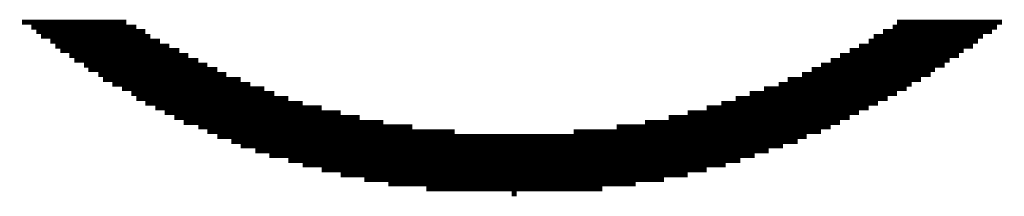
# Model space of a CAD drawing. Extents: x -1.3 to 24.2, y -6.4 to 36.7.
# Tile 8 of 38: x 9.034 to 13.636, y 5.241 to 6.064. Entities that reach past the tile are written whole.
import ezdxf

# ---------------------------------------------------------------- set-up
doc = ezdxf.new("R2010")
doc.units = 0
doc.layers.add('PRESSURE_27_CLICK_V100_GTO', color=14, linetype='CONTINUOUS')

msp = doc.modelspace()

# ---------------------------------------------------------------- linework, layer by layer
at = {"layer": 'PRESSURE_27_CLICK_V100_GTO', "const_width": 0.02286}
for points in [[(9.04494, 6.05282), (9.53262, 6.05282)], [(9.08812, 6.02996), (9.57834, 6.02996)], [(13.11402, 6.02996), (13.6017, 6.02996)], [(13.13434, 6.05282), (13.62456, 6.05282)], [(9.11098, 6.00964), (9.62152, 6.00964)], [(9.13384, 5.98678), (9.64438, 5.98678)], [(13.02512, 5.98678), (13.53566, 5.98678)], [(13.0683, 6.00964), (13.57884, 6.00964)], [(9.17702, 5.96392), (9.6901, 5.96392)], [(9.19988, 5.94106), (9.73328, 5.94106)], [(12.95654, 5.94106), (13.48994, 5.94106)], [(13.00226, 5.96392), (13.5128, 5.96392)], [(9.22274, 5.92074), (9.779, 5.92074)], [(9.26592, 5.89788), (9.82218, 5.89788)], [(12.86764, 5.89788), (13.4239, 5.89788)], [(12.91336, 5.92074), (13.44676, 5.92074)], [(9.28878, 5.87502), (9.8679, 5.87502)], [(9.3345, 5.85216), (9.91108, 5.85216)], [(12.77874, 5.85216), (13.35786, 5.85216)], [(12.82446, 5.87502), (13.38072, 5.87502)], [(9.35482, 5.83184), (9.9568, 5.83184)], [(9.40054, 5.80898), (9.99998, 5.80898)], [(12.68984, 5.80898), (13.29182, 5.80898)], [(12.73556, 5.83184), (13.31214, 5.83184)], [(9.4234, 5.78612), (10.06602, 5.78612)], [(9.46658, 5.76326), (10.11174, 5.76326)], [(9.5123, 5.74294), (10.17778, 5.74294)], [(12.51204, 5.74294), (13.18006, 5.74294)], [(12.58062, 5.76326), (13.20292, 5.76326)], [(12.6238, 5.78612), (13.2461, 5.78612)], [(9.55548, 5.72008), (10.2235, 5.72008)], [(9.57834, 5.69722), (10.28954, 5.69722)], [(12.37996, 5.69722), (13.09116, 5.69722)], [(12.446, 5.72008), (13.13434, 5.72008)], [(9.62152, 5.67436), (10.35558, 5.67436)], [(9.66724, 5.65404), (10.44448, 5.65404)], [(12.24534, 5.65404), (13.00226, 5.65404)], [(12.31392, 5.67436), (13.04544, 5.67436)], [(9.71042, 5.63118), (10.53338, 5.63118)], [(9.75614, 5.60832), (10.62228, 5.60832)], [(12.06754, 5.60832), (12.91336, 5.60832)], [(12.15644, 5.63118), (12.95654, 5.63118)], [(9.79932, 5.58546), (10.73404, 5.58546)], [(9.8679, 5.56514), (10.86866, 5.56514)], [(11.8237, 5.56514), (12.82446, 5.56514)], [(11.95578, 5.58546), (12.86764, 5.58546)], [(9.91108, 5.54228), (11.06678, 5.54228)], [(9.9568, 5.51942), (12.7127, 5.51942)], [(11.62304, 5.54228), (12.77874, 5.54228)], [(10.02284, 5.49656), (12.66952, 5.49656)], [(10.06602, 5.47624), (12.60094, 5.47624)], [(10.1346, 5.45338), (12.5349, 5.45338)], [(10.20064, 5.43052), (12.46886, 5.43052)], [(10.28954, 5.40766), (12.40282, 5.40766)], [(10.35558, 5.38734), (12.33424, 5.38734)], [(10.44448, 5.36448), (12.24534, 5.36448)], [(10.53338, 5.34162), (12.15644, 5.34162)], [(10.64514, 5.31876), (12.04468, 5.31876)], [(10.7569, 5.29844), (11.9126, 5.29844)], [(10.9347, 5.27558), (11.75766, 5.27558)], [(11.33348, 5.25272), (11.35634, 5.25272)]]:
    msp.add_lwpolyline(points, dxfattribs=at)

doc.saveas('drawing.dxf')
